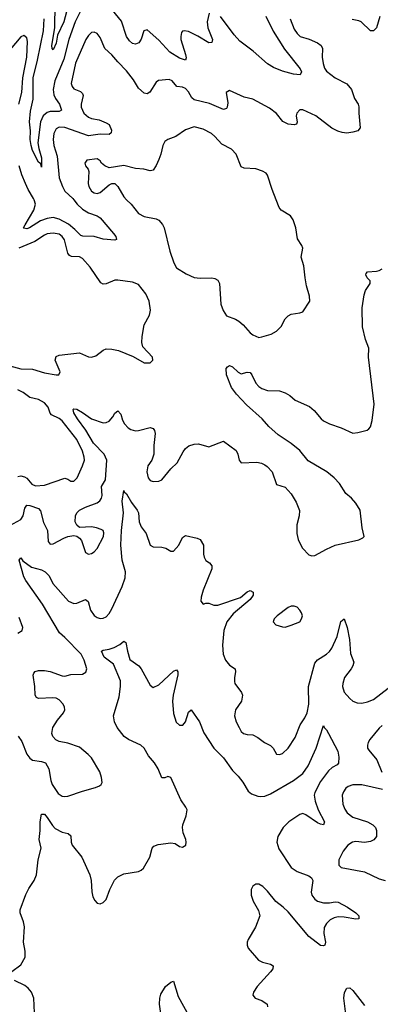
# Model space of a CAD drawing. Header units: inches. Extents: x 1550315 to 1685896, y 510706 to 640504.
# Tile 232 of 256: x 1665722 to 1668177, y 554528 to 561225. Entities that reach past the tile are written whole.
import ezdxf

# ---------------------------------------------------------------- set-up
doc = ezdxf.new("R2010")
doc.units = ezdxf.units.IN
doc.header["$MEASUREMENT"] = 0
doc.layers.add('B6565', color=7, linetype='Continuous')
doc.layers.add('B6566', color=7, linetype='Continuous')

msp = doc.modelspace()

# ---------------------------------------------------------------- linework, layer by layer
at = {"layer": 'B6565', "color": 5}
for points, elevation in [([(1666090.5, 560000), (1666114.2, 559970), (1666150, 559936.8), (1666190, 559911.6), (1666250, 559892), (1666270, 559876.9), (1666361.5, 559770), (1666375.8, 559750), (1666382, 559730), (1666370, 559724.4), (1666290, 559731.3), (1666229.4, 559749.4), (1666152.9, 559752.9), (1666137.4, 559757.4), (1666098.4, 559798.4), (1666053.9, 559833.9), (1665990, 559868.7), (1665950, 559879.2), (1665910, 559873.7), (1665863.5, 559856.5), (1665788.2, 559810), (1665770, 559803.4), (1665750, 559806), (1665747.7, 559810), (1665758.2, 559830), (1665818.9, 559930), (1665830.4, 559970), (1665819.4, 560000)], 360), ([(1666449.8, 560000), (1666480.5, 559970), (1666530, 559906.8), (1666570, 559886.8), (1666650, 559870.8), (1666670, 559860.7), (1666693, 559833), (1666704.9, 559810), (1666743.8, 559650), (1666770.2, 559570.2), (1666790, 559536.3), (1666855.4, 559495.4), (1666910, 559472), (1666950, 559467.4), (1667030, 559468.4), (1667050, 559465.5), (1667070, 559454), (1667083, 559430), (1667092.2, 559290), (1667106.1, 559246.1), (1667130, 559210.7), (1667190, 559188.4), (1667214.3, 559174.3), (1667243, 559150), (1667290, 559094.8), (1667310, 559080.7), (1667350, 559064), (1667370, 559067.3), (1667433.8, 559086.2), (1667470, 559106), (1667502, 559138), (1667529.7, 559190.3), (1667550, 559210.5), (1667570, 559221.6), (1667630, 559230.5), (1667650, 559238.8), (1667698, 559310), (1667695.3, 559344.7), (1667674.8, 559414.8), (1667665.1, 559470), (1667656, 559550), (1667637.2, 559610), (1667649.3, 559670), (1667643.7, 559690), (1667614.2, 559734.2), (1667600.7, 559810), (1667584.4, 559864.4), (1667564.5, 559890), (1667502.7, 559930), (1667487.8, 559947.8), (1667467.6, 560000)], 380), ([(1665630, 558878.2), (1665730, 558850.8), (1665810, 558848.1), (1665890, 558822.2), (1665970, 558808.8), (1665986, 558810), (1665989.3, 558810.7), (1665998, 558830), (1665962.9, 558910), (1665970, 558934), (1665990, 558942.4), (1666130, 558960.3), (1666190, 558932.9), (1666210.8, 558929.2), (1666240.9, 558939.1), (1666290, 558977), (1666310, 558985.7), (1666350, 558984), (1666395.2, 558975.2), (1666493.8, 558933.8), (1666570, 558890.7), (1666609.3, 558890.7), (1666629, 558910), (1666625.2, 558930), (1666560.8, 559000.8), (1666553, 559030), (1666554.7, 559070), (1666569.8, 559150.2), (1666604.5, 559215.5), (1666612.6, 559250), (1666602.6, 559310), (1666579.6, 559359.6), (1666530, 559422.9), (1666490, 559440.5), (1666390, 559453.5), (1666370, 559452.4), (1666310, 559428.2), (1666290, 559426.3), (1666274.9, 559434.9), (1666202.6, 559542.6), (1666150, 559601.8), (1666130, 559612), (1666073.9, 559613.9), (1666061.3, 559621.3), (1666050, 559637.7), (1666027.7, 559727.7), (1666010.7, 559750.7), (1665990, 559765.2), (1665950, 559773.9), (1665910, 559769.1), (1665890, 559760.6), (1665824.7, 559715.3), (1665716.1, 559670)], 380), ([(1665629.9, 557770.1), (1665730, 557825.8), (1665745, 557850), (1665758, 557902), (1665770, 557923.1), (1665790, 557920.7), (1665850, 557899.6), (1665864, 557884), (1665884.7, 557804.7), (1665910.3, 557750), (1665915.2, 557675.2), (1665930, 557657.3), (1665950, 557659.3), (1666021.4, 557698.6), (1666050, 557709.1), (1666090, 557715.8), (1666110, 557713), (1666130, 557699.3), (1666141.8, 557681.8), (1666170, 557600.7), (1666190, 557590.6), (1666210, 557593.4), (1666230, 557605.5), (1666250, 557627.3), (1666292.4, 557710), (1666294.9, 557734.9), (1666289.4, 557750), (1666277.2, 557757.2), (1666245.2, 557770), (1666210, 557776.5), (1666130, 557771.6), (1666110, 557786), (1666099.7, 557810), (1666101.5, 557850), (1666111.1, 557870), (1666130, 557888.9), (1666169.5, 557910), (1666250, 557939), (1666268, 557952), (1666279.7, 557970), (1666284.1, 557990), (1666279.8, 558050), (1666305.5, 558094.5), (1666315.9, 558230), (1666296.3, 558270), (1666225.4, 558345.4), (1666172.8, 558432.8), (1666115.2, 558510), (1666091, 558550), (1666085.1, 558574.9), (1666090, 558579.3), (1666110, 558575.4), (1666150, 558553.5), (1666210, 558510.9), (1666290, 558483.8), (1666310, 558484.5), (1666330, 558494), (1666356.4, 558523.6), (1666370, 558548), (1666390, 558564.9), (1666410, 558542.8), (1666422, 558502), (1666435.5, 558475.5), (1666460.4, 558450), (1666478.6, 558438.6), (1666510, 558429.1), (1666530.3, 558430.3), (1666610, 558450.3), (1666630, 558444.9), (1666639.5, 558430), (1666643.7, 558410), (1666634.6, 558330), (1666635.3, 558270), (1666620.8, 558230), (1666593.7, 558190), (1666587.2, 558150), (1666595.5, 558110), (1666610, 558090.7), (1666630, 558084.4), (1666670, 558086.4), (1666690, 558096.3), (1666750, 558170.6), (1666794, 558210), (1666834.2, 558285.8), (1666851.8, 558308.2), (1666874.1, 558325.9), (1666910, 558338.9), (1666939.6, 558339.6), (1667010, 558320.5), (1667110, 558358.8), (1667195.2, 558295.2), (1667207.7, 558270), (1667216.3, 558230), (1667230, 558210.8), (1667335.9, 558215.9), (1667368.3, 558208.3), (1667390, 558197.3), (1667406.4, 558186.4), (1667440.7, 558150), (1667470, 558064.7), (1667530, 558046), (1667570, 558001), (1667604.1, 557944.1), (1667627.5, 557887.5), (1667625.5, 557850), (1667608.4, 557790), (1667608.4, 557730), (1667618.4, 557690), (1667634.9, 557650), (1667648, 557630), (1667690, 557585.5), (1667710, 557578), (1667730, 557581.6), (1667810, 557624.4), (1667870, 557650.5), (1668030, 557686.8), (1668058, 557702), (1668068, 557710), (1668053.2, 557770), (1668039.3, 557890), (1668010, 557937.2), (1667980.9, 557970), (1667942.9, 558002.9), (1667899.7, 558070), (1667862.7, 558110), (1667812.1, 558150), (1667685.3, 558225.3), (1667630, 558295.3), (1667570, 558343.4), (1667482, 558402), (1667419, 558459), (1667373.3, 558510), (1667265.4, 558605.4), (1667197.3, 558677.3), (1667163.5, 558723.5), (1667129.8, 558810), (1667128.3, 558851.7), (1667135.6, 558864.4), (1667150, 558873.4), (1667170, 558863.1), (1667210, 558827.2), (1667230, 558815.6), (1667270, 558828), (1667290, 558824.4), (1667301.6, 558810), (1667330, 558753.4), (1667350, 558730.3), (1667370, 558716.5), (1667410, 558703.6), (1667490, 558700.2), (1667528.2, 558688.2), (1667561.6, 558670), (1667597.3, 558637.3), (1667694.9, 558594.9), (1667726.7, 558566.7), (1667774.6, 558510), (1667790, 558496.5), (1667830, 558475.6), (1667910, 558449), (1667990, 558412.2), (1668023.5, 558416.5), (1668086.6, 558433.4), (1668098.4, 558441.6), (1668110, 558456), (1668121.5, 558498.5), (1668134.5, 558610), (1668095.6, 558930), (1668099.3, 558990), (1668076.9, 559050), (1668056.3, 559136.3), (1668053.8, 559266.2), (1668066.5, 559353.5), (1668075.9, 559384.1), (1668108.7, 559430), (1668108, 559450), (1668088, 559470), (1668078, 559490), (1668080.4, 559499.6), (1668089.1, 559510.9), (1668150, 559514.9), (1668170, 559519.3), (1668189.2, 559530)], 360), ([(1665710, 558118.8), (1665730, 558122.1), (1665755.7, 558115.7), (1665770, 558106.5), (1665805.1, 558065.1), (1665830, 558055), (1665890, 558059.1), (1666030, 558106), (1666050, 558099.5), (1666070, 558085.3), (1666090, 558085.7), (1666112.5, 558110), (1666149.9, 558190.1), (1666162.8, 558230), (1666161.8, 558250), (1666149.8, 558290), (1666109.9, 558369.9), (1666010, 558495.7), (1665990, 558511.9), (1665937.5, 558537.5), (1665928.9, 558548.9), (1665915.3, 558590), (1665890, 558618.7), (1665850, 558642.1), (1665790, 558655.4), (1665745.5, 558690), (1665710, 558708.4)], 380), ([(1665711.1, 556351.1), (1665736.1, 556316.1), (1665770.2, 556230.2), (1665790, 556201.7), (1665810, 556188.1), (1665870, 556180.3), (1665897.1, 556170), (1665920.3, 556130), (1665933.1, 556050), (1665943.4, 556023.4), (1665982.9, 555962.9), (1666010, 555944.2), (1666030, 555941.1), (1666050, 555944.6), (1666150, 555978.7), (1666237.7, 556002.3), (1666266, 556014), (1666277.2, 556022.8), (1666283.1, 556036.9), (1666279.5, 556070), (1666267.3, 556110), (1666210, 556205.2), (1666188.1, 556228.1), (1666130, 556277.4), (1666050, 556304.2), (1665990, 556316), (1665967, 556327), (1665948.2, 556350), (1665941.3, 556370), (1665947.6, 556410), (1665978.9, 556461.1), (1666019.6, 556510), (1666029.6, 556530), (1666027.8, 556550), (1666017.4, 556570), (1665990, 556599.2), (1665970, 556610.8), (1665946.9, 556613.1), (1665850, 556607.3), (1665835.9, 556615.9), (1665827.3, 556630), (1665824.7, 556690), (1665814.2, 556765.8), (1665818.6, 556781.4), (1665827.6, 556792.4), (1665850, 556798.3), (1665890, 556798.6), (1665930, 556792.3), (1666010, 556763), (1666030, 556761.1), (1666070.3, 556770.3), (1666150, 556773), (1666173.3, 556786.7), (1666179.6, 556810), (1666161.4, 556870), (1666141.1, 556910), (1666030, 557023.5), (1665993.9, 557053.9), (1665877.8, 557250), (1665763.5, 557410), (1665750, 557436), (1665718, 557550), (1665730, 557564), (1665743.4, 557543.4), (1665802.3, 557502.3), (1665870, 557483.6), (1665895.5, 557470), (1665922.4, 557442.4), (1665948.4, 557390), (1666054.9, 557270), (1666090, 557255), (1666110, 557257.2), (1666170, 557281.1), (1666187.6, 557267.6), (1666204.9, 557210), (1666230, 557173), (1666250, 557159.1), (1666270, 557153.4), (1666290, 557154), (1666310, 557164.4), (1666330, 557185.3), (1666350, 557218.7), (1666420.2, 557370), (1666440.4, 557430), (1666442, 557470), (1666420.6, 557550), (1666411.1, 557650), (1666414.5, 557750), (1666427.7, 557870), (1666418.5, 557950), (1666430, 558022.8), (1666433.8, 558013.8), (1666450, 558001.3), (1666482.2, 557942.2), (1666522.1, 557890), (1666530.1, 557870), (1666534.3, 557810), (1666550, 557775.3), (1666583.6, 557730), (1666610.8, 557650), (1666630, 557639.3), (1666690, 557638.4), (1666716, 557630), (1666750, 557610.7), (1666770, 557610.8), (1666804.5, 557650), (1666830, 557702.8), (1666850, 557716.3), (1666930, 557698.8), (1666950.4, 557690.4), (1666972.4, 557650), (1666972.4, 557590), (1666977.1, 557570), (1666990, 557547.3), (1667014.8, 557530), (1667030.4, 557510), (1667030, 557489), (1666970, 557345.2), (1666956.3, 557296.3), (1666954, 557270), (1666970, 557250.8), (1666990, 557256.3), (1667010, 557255.5), (1667042.6, 557242.6), (1667070, 557243.5), (1667224.9, 557295.1), (1667270, 557333), (1667290, 557342.8), (1667310.4, 557330.4), (1667310.4, 557310), (1667290, 557280.9), (1667175, 557185), (1667133, 557130), (1667111, 557070), (1667102.2, 556970), (1667106, 556910), (1667122.8, 556870), (1667150, 556834.6), (1667189, 556809), (1667192, 556790), (1667183.6, 556750), (1667183.4, 556723.4), (1667187.6, 556710), (1667232, 556650), (1667239.5, 556630), (1667231.4, 556590), (1667191.7, 556530), (1667184.9, 556490), (1667194.9, 556450), (1667214.9, 556410), (1667230, 556383.8), (1667245.5, 556370), (1667270, 556363.1), (1667310, 556361.1), (1667343.9, 556343.9), (1667388.2, 556310), (1667430, 556288.4), (1667448.4, 556270), (1667470.7, 556230.7), (1667490, 556228), (1667510, 556233.4), (1667550, 556270.5), (1667596.9, 556343.1), (1667630.8, 556430), (1667663.7, 556476.3), (1667678.3, 556510), (1667689.9, 556570), (1667687.5, 556690), (1667730, 556848.7), (1667750, 556870.2), (1667811.1, 556910), (1667831.7, 556928.3), (1667846.4, 556950), (1667882.8, 557030), (1667908.2, 557131.8), (1667930, 557151), (1667952, 557092), (1667968.1, 557010), (1667974, 556914), (1667995.6, 556855.6), (1667990.2, 556830), (1667979.2, 556810), (1667933.1, 556750), (1667920.9, 556710), (1667920.3, 556690), (1667931.5, 556651.5), (1667970, 556607.7), (1667990.3, 556590.3), (1668019, 556579), (1668050, 556577.4), (1668090, 556585.3), (1668130, 556602.3), (1668230, 556677.4)], 340), ([(1665710, 557052.4), (1665739.3, 557070), (1665742.9, 557090), (1665718.3, 557158.3)], 360), ([(1665667.6, 554752.4), (1665730, 554797.6), (1665758.2, 554850), (1665760.3, 554890), (1665746.9, 554950), (1665755.4, 555055.4), (1665748.8, 555090), (1665725.6, 555150), (1665725.6, 555170), (1665764.2, 555275.8), (1665784.3, 555315.7), (1665821, 555370), (1665837.2, 555410), (1665847.3, 555510), (1665868, 555590), (1665854, 555650), (1665862, 555710), (1665860.8, 555770), (1665870, 555821), (1665890, 555821.6), (1665910, 555799.5), (1665944.6, 555744.6), (1665964, 555724), (1666010, 555699.2), (1666051, 555690), (1666070, 555674.8), (1666071.7, 555630), (1666079.6, 555610), (1666144, 555530), (1666199.7, 555410), (1666208.1, 555370), (1666212.3, 555292.3), (1666220.3, 555260.3), (1666233.2, 555233.2), (1666250, 555216), (1666270, 555211), (1666290, 555220.7), (1666310, 555241), (1666335.8, 555310), (1666355.9, 555350), (1666368.2, 555371.8), (1666390, 555396.1), (1666430, 555415), (1666530, 555431.5), (1666550, 555440.3), (1666565.2, 555454.8), (1666607.7, 555530), (1666624.4, 555590), (1666636.2, 555603.8), (1666665, 555615), (1666750, 555626.7), (1666781.4, 555621.4), (1666810, 555602.6), (1666830, 555596.5), (1666851.9, 555610), (1666855.5, 555630), (1666852.7, 555650), (1666833.7, 555693.7), (1666829.8, 555730), (1666832.9, 555750), (1666855, 555810), (1666861.7, 555850), (1666853.8, 555870), (1666818.5, 555918.5), (1666751.8, 556070), (1666730, 556077.4), (1666710, 556069.7), (1666690, 556069.6), (1666665.3, 556130), (1666639.8, 556170), (1666598.2, 556218.2), (1666570.2, 556270.2), (1666547.2, 556290), (1666463.5, 556330), (1666433.7, 556350), (1666384.8, 556410), (1666366.8, 556450), (1666360.9, 556490), (1666399.7, 556620.3), (1666408.7, 556688.7), (1666408, 556728), (1666360.7, 556840.7), (1666298, 556890), (1666279.3, 556930), (1666290, 556938), (1666330, 556943.6), (1666365.5, 556954.5), (1666403.9, 556976.1), (1666430, 556998.8), (1666444.7, 556990), (1666454.9, 556930), (1666472.8, 556872.8), (1666532.8, 556830), (1666550, 556808.9), (1666610, 556699.5), (1666630, 556683.1), (1666670, 556700.3), (1666770, 556794.4), (1666790, 556802.8), (1666798, 556790), (1666797.4, 556770), (1666766.7, 556630), (1666762.5, 556590), (1666770, 556506.8), (1666787.6, 556447.6), (1666810, 556427.6), (1666833.2, 556426.8), (1666849.7, 556450.3), (1666870, 556514.8), (1666890, 556530.8), (1666944.9, 556450), (1666975.1, 556375.1), (1667043.1, 556270), (1667110, 556204.9), (1667170, 556118.4), (1667210, 556079.3), (1667240.2, 556040.2), (1667277.3, 555977.3), (1667299.6, 555959.6), (1667342.8, 555942.8), (1667360.8, 555940.8), (1667390, 555945), (1667430, 555959.2), (1667586, 556050), (1667650, 556098.4), (1667685.4, 556150), (1667739.1, 556270), (1667790, 556424.7), (1667795.5, 556410), (1667810, 556395.5), (1667824.9, 556370), (1667887.3, 556250), (1667894.3, 556210), (1667892.2, 556167.8), (1667883.6, 556156.4), (1667850, 556139.8), (1667824.2, 556115.8), (1667770, 556044.8), (1667730.2, 555970), (1667727.1, 555950), (1667732.8, 555910), (1667753.7, 555850), (1667798, 555770), (1667790.8, 555750), (1667770, 555752.8), (1667750, 555762.2), (1667670, 555817.8), (1667650, 555826), (1667630, 555819.5), (1667553.1, 555770), (1667514.7, 555730), (1667479.7, 555670), (1667472.4, 555630), (1667485.6, 555585.6), (1667570, 555458.9), (1667610, 555431.5), (1667690, 555401.8), (1667708.4, 555388.4), (1667716.5, 555370), (1667705, 555290), (1667710.3, 555270), (1667730, 555243.6), (1667750, 555229.2), (1667790, 555217.8), (1667830, 555217.6), (1667870, 555224.5), (1667890, 555222.2), (1667952.7, 555190), (1668010.5, 555150), (1668030.7, 555130), (1668031.3, 555110), (1668010, 555107), (1667930, 555120.8), (1667890, 555122.5), (1667862.8, 555117.2), (1667836.5, 555103.5), (1667810, 555077.6), (1667794.3, 555050), (1667791.3, 555010), (1667802.6, 554950), (1667799.1, 554930), (1667790, 554925.7), (1667770, 554928.9), (1667689.9, 554990), (1667550, 555157), (1667515.9, 555190), (1667466.5, 555226.5), (1667410, 555298.4), (1667377.4, 555330), (1667350, 555345), (1667330, 555345.7), (1667309.2, 555330.8), (1667297.4, 555310), (1667296.9, 555270), (1667311.8, 555230), (1667347.4, 555167.4), (1667356.9, 555130), (1667326.4, 555053.6), (1667277.6, 554970), (1667270.4, 554950), (1667270.4, 554930), (1667278, 554910), (1667347.7, 554827.7), (1667375, 554815), (1667430, 554801.2), (1667447.2, 554790), (1667444.7, 554770), (1667429.2, 554750), (1667338, 554650), (1667314.4, 554610), (1667308, 554590), (1667326, 554570), (1667370, 554554.2), (1667407.2, 554530), (1667407.8, 554510)], 320), ([(1668190, 556424.7), (1668170, 556405.4), (1668106.5, 556330), (1668094.3, 556310), (1668088.8, 556290), (1668090.4, 556270), (1668097.8, 556257.8), (1668153.1, 556190), (1668187.1, 556107.1)], 340), ([(1668191.3, 555988.7), (1668050, 556020.5), (1667990, 556020.6), (1667958.4, 556010), (1667942.7, 555997.3), (1667925.9, 555974.1), (1667918.2, 555950), (1667922.2, 555890), (1667934.9, 555854.9), (1667950.1, 555830.1), (1667990, 555801.8), (1668089.4, 555769.4), (1668126.7, 555750), (1668144.2, 555730), (1668151.6, 555710), (1668150.3, 555670), (1668132.8, 555647.2), (1668110, 555635.1), (1668070, 555629.8), (1668010, 555635.4), (1667986.7, 555630), (1667956, 555610), (1667923.7, 555570), (1667902.4, 555530), (1667894.9, 555510), (1667895.2, 555475.2), (1667910, 555459.1), (1668068.9, 555428.9), (1668170, 555382), (1668210, 555370.3)], 340), ([(1665823.1, 554470), (1665818.7, 554570), (1665802, 554610), (1665778.6, 554638.6), (1665756.5, 554656.5), (1665686.6, 554690)], 320), ([(1666684, 554450), (1666674, 554530), (1666676, 554570), (1666682.8, 554597.2), (1666715.1, 554650), (1666750, 554679.1), (1666770, 554684.7), (1666801.3, 554581.3), (1666873.4, 554450)], 280), ([(1667953.8, 554370), (1667929, 554570), (1667932.2, 554607.8), (1667950, 554639.1), (1667970, 554640.5), (1667990, 554621.6), (1668070, 554521.3)], 320)]:
    msp.add_lwpolyline(points, dxfattribs=dict(at, elevation=elevation))
at = {"layer": 'B6565', "color": 5, "elevation": 360}
msp.add_lwpolyline([(1667590, 557237.2), (1667570, 557237.2), (1667550, 557226), (1667474.8, 557170), (1667454.8, 557150), (1667447.3, 557130), (1667464.7, 557110), (1667510, 557094.9), (1667530, 557094.4), (1667570, 557106.4), (1667628.7, 557130), (1667641.2, 557150), (1667646, 557170), (1667641.2, 557190), (1667629, 557210), (1667610, 557229)], close=True, dxfattribs=at)
at = {"layer": 'B6566', "color": 5}
for points, elevation in [([(1666162.8, 561337.2), (1666099.8, 561210), (1666056.6, 561090), (1666022.5, 560957.5), (1665961.9, 560810), (1665950.6, 560750), (1665954.9, 560714.9), (1665964.7, 560690), (1665993, 560650), (1666007.4, 560610), (1665990, 560599.8), (1665930, 560600.6), (1665910, 560594.8), (1665881.7, 560570), (1665862.9, 560530), (1665846.5, 560386.5), (1665851.6, 560350), (1665870, 560286), (1665870, 560222), (1665865.6, 560245.6), (1665850, 560255.6), (1665810, 560336.4), (1665799, 560370), (1665792.6, 560410), (1665794.7, 560470), (1665789.1, 560530), (1665796.5, 560603.5), (1665814.8, 560685.2), (1665813.3, 560830), (1665843.8, 560950), (1665884.2, 561150), (1665888.1, 561230)], 340), ([(1666040.6, 561279.4), (1666023.1, 561210), (1665980.4, 561119.6), (1665970, 561065.2), (1665950, 561019.3), (1665943.6, 561030), (1665941.5, 561050), (1665960.7, 561170), (1665963.6, 561330)], 320), ([(1667012.3, 561270), (1666999, 561210), (1667002.7, 561170), (1667035.3, 561090), (1667030.3, 561069.7), (1667010, 561066.9), (1666934, 561114), (1666870, 561145.3), (1666842, 561150), (1666830, 561147), (1666823, 561137), (1666818, 561110), (1666819.7, 561090), (1666851.5, 560988.5), (1666855.1, 560964.9), (1666850.2, 560949.8), (1666810, 560962.9), (1666745.1, 561005.1), (1666670, 561085.3), (1666590, 561156.4), (1666567.6, 561150), (1666550, 561092.7), (1666532.3, 561067.7), (1666510, 561058.9), (1666490, 561064), (1666470, 561081.3), (1666450, 561111.8), (1666415.3, 561215.3), (1666354, 561290)], 340), ([(1667562.3, 561230), (1667590, 561161.3), (1667610.3, 561130), (1667630.9, 561110.9), (1667692.1, 561092.1), (1667748.1, 561068.1), (1667773.8, 561050), (1667783.9, 561030), (1667781.5, 560970), (1667787.3, 560927.3), (1667796, 560896), (1667810, 560874.6), (1667870.3, 560830), (1667948.1, 560788.1), (1667981.5, 560750), (1668001.1, 560690), (1668026.4, 560650), (1668031.6, 560631.5), (1668030.3, 560589.7), (1668038.9, 560490), (1668023.8, 560470), (1667990, 560459.5), (1667950, 560454.3), (1667917.2, 560457.2), (1667886.6, 560466.6), (1667846.9, 560486.9), (1667737.7, 560570), (1667650, 560611.9), (1667630, 560611.3), (1667609.2, 560590), (1667604.7, 560570), (1667611.8, 560528.2), (1667605.5, 560514.5), (1667590, 560509.6), (1667550, 560515.1), (1667512.8, 560532.8), (1667470, 560586), (1667423.3, 560623.3), (1667310, 560685.6), (1667250, 560698.7), (1667150, 560743.7), (1667128, 560730), (1667138.6, 560658.5), (1667134.9, 560630), (1667130, 560622), (1667110, 560614), (1667014.1, 560654.1), (1666910, 560679.9), (1666893.2, 560693.2), (1666870, 560735), (1666850, 560757), (1666830, 560765.6), (1666790.9, 560770.9), (1666759.5, 560810), (1666738.5, 560818.5), (1666667.8, 560812.2), (1666650, 560800.7), (1666608.2, 560731.8), (1666590, 560721), (1666570, 560724.2), (1666530, 560759.8), (1666496.7, 560816.7), (1666450, 560878), (1666390, 560937.3), (1666350, 560985.1), (1666300.9, 561030), (1666270, 561104.7), (1666250.5, 561130.5), (1666230, 561141), (1666210, 561137.7), (1666190, 561118.3), (1666172.7, 561090), (1666101.4, 560930), (1666073.5, 560790), (1666079.2, 560770), (1666090, 560755.6), (1666136.4, 560736.4), (1666150, 560724), (1666154.7, 560710), (1666139.7, 560650), (1666140.2, 560630), (1666159.1, 560590), (1666190, 560561.1), (1666210, 560552.9), (1666262.8, 560542.8), (1666310, 560524.2), (1666330, 560511.3), (1666347.1, 560472.9), (1666344.9, 560455.1), (1666330, 560444.4), (1666270, 560447.1), (1666190, 560434.7), (1666030, 560490.8), (1665990, 560494.1), (1665970, 560482.3), (1665955.1, 560450), (1665950.8, 560410), (1665953.5, 560370), (1665976.9, 560296.9), (1665990.8, 560150), (1666012.3, 560090), (1666030, 560058.6), (1666082.7, 560010), (1666090.5, 560000)], 360), ([(1667398.5, 561250), (1667447.1, 561147.1), (1667524.4, 561024.4), (1667631.7, 560890), (1667639.3, 560870), (1667630.4, 560849.6), (1667586, 560854), (1667510, 560875), (1667450, 560900.1), (1667410, 560925.4), (1667312.3, 561010), (1667219.7, 561079.7), (1667181.4, 561121.4), (1667090, 561246.8)], 340), ([(1668172.8, 561247.2), (1668151.4, 561168.6), (1668130, 561149.8), (1668110, 561149.8), (1668046.9, 561210), (1668030, 561217.9), (1667985.6, 561225.6)], 360), ([(1665716.6, 560650), (1665736.2, 560730), (1665744.1, 560830), (1665770.9, 560970), (1665776.2, 561076.2), (1665770, 561102.7), (1665750, 561118), (1665730, 561107.3), (1665657.9, 561022.1)], 360), ([(1667467.6, 560000), (1667440.5, 560070), (1667410, 560168.7), (1667400.1, 560180.1), (1667375.8, 560195.8), (1667330, 560209.7), (1667250, 560216.2), (1667230, 560223.7), (1667195.1, 560310), (1667164.5, 560344.5), (1667098.3, 560378.3), (1667051.2, 560430), (1667027, 560450), (1666970, 560479.7), (1666910, 560497), (1666850, 560476.2), (1666785.5, 560430), (1666730, 560409.7), (1666710, 560396.9), (1666696.5, 560370), (1666683.9, 560310), (1666670, 560274.5), (1666650, 560232.3), (1666630, 560202), (1666621, 560199), (1666610, 560197.2), (1666567.3, 560207.3), (1666510, 560213), (1666430, 560232.6), (1666330, 560218), (1666302, 560230), (1666279.5, 560250), (1666270, 560265.2), (1666250, 560278), (1666178, 560270), (1666165.5, 560250), (1666171, 560230), (1666188.8, 560208.8), (1666191.6, 560191.6), (1666187.5, 560110), (1666191.8, 560090), (1666210, 560058.5), (1666230, 560046.5), (1666250, 560043.8), (1666270, 560049.2), (1666330, 560100.8), (1666350, 560110.4), (1666370, 560110.6), (1666390, 560090.7), (1666430, 560019.3), (1666449.8, 560000)], 380), ([(1665819.4, 560000), (1665815.7, 560010), (1665779.6, 560070), (1665761.3, 560110), (1665736.9, 560170), (1665719.1, 560230)], 360)]:
    msp.add_lwpolyline(points, dxfattribs=dict(at, elevation=elevation))

doc.saveas('drawing.dxf')
